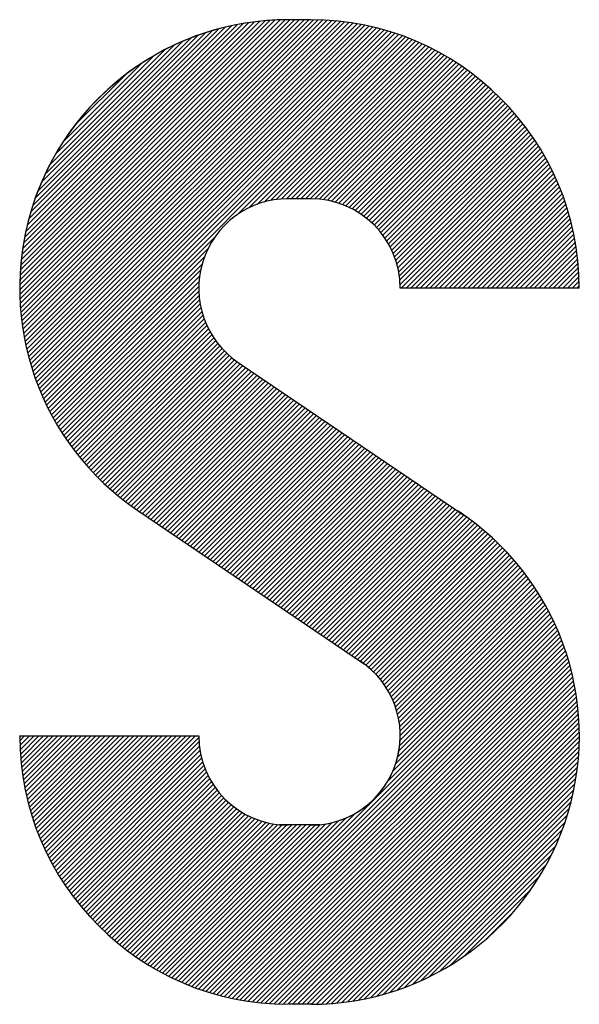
# Model space of a CAD drawing. Header units: millimetres. Extents: x 0 to 1071, y 0 to 742.
# Tile 76 of 130: x 137.62 to 143.75, y 631.25 to 642.03. Entities that reach past the tile are written whole.
import ezdxf

# ---------------------------------------------------------------- set-up
doc = ezdxf.new("R2010")
doc.units = ezdxf.units.MM
doc.header["$LTSCALE"] = 0.454724
doc.layers.add('NoLayerName_001', color=7, linetype='Continuous')

# ---------------------------------------------------------------- blocks, each defined once
blk = doc.blocks.new('*X102')
at = {"color": 7, "linetype": 'Continuous', "lineweight": 25}
for p, q in [((1.0592, 1.7125), (1.624, 2.2773)), ((1.0716, 1.7041), (1.6364, 2.2689)), ((1.084, 1.6957), (1.6488, 2.2605)), ((1.0964, 1.6873), (1.6612, 2.2521)), ((1.1088, 1.6789), (1.6736, 2.2437)), ((1.1212, 1.6706), (1.686, 2.2354)), ((1.1336, 1.6622), (1.6984, 2.227)), ((1.146, 1.6538), (1.7108, 2.2186)), ((1.1584, 1.6454), (1.7232, 2.2102)), ((1.1708, 1.637), (1.7356, 2.2018)), ((1.1832, 1.6286), (1.748, 2.1934)), ((1.1956, 1.6202), (1.7604, 2.185)), ((1.208, 1.6118), (1.7728, 2.1766)), ((1.2204, 1.6034), (1.7852, 2.1682)), ((1.2328, 1.595), (1.7976, 2.1598)), ((1.2452, 1.5866), (1.81, 2.1514)), ((1.2576, 1.5782), (1.8224, 2.143)), ((1.27, 1.5698), (1.8347, 2.1345)), ((1.2824, 1.5614), (1.8468, 2.1257)), ((1.2948, 1.553), (1.8587, 2.1169)), ((1.3072, 1.5446), (1.8705, 2.1079)), ((1.3196, 1.5362), (1.8822, 2.0988)), ((1.332, 1.5278), (1.8937, 2.0895)), ((1.3444, 1.5194), (1.9051, 2.0801)), ((1.3568, 1.5111), (1.9164, 2.0706)), ((1.3692, 1.5027), (1.9275, 2.061)), ((1.3816, 1.4942), (1.9386, 2.0512)), ((1.3935, 1.4853), (1.9494, 2.0413)), ((1.405, 1.476), (1.9602, 2.0312)), ((1.416, 1.4663), (1.9708, 2.021)), ((1.4267, 1.4561), (1.9813, 2.0107)), ((1.437, 1.4456), (1.9917, 2.0003)), ((1.4469, 1.4347), (2.0019, 1.9897)), ((1.4564, 1.4235), (2.012, 1.979)), ((1.4655, 1.4118), (2.022, 1.9682)), ((1.4742, 1.3997), (2.0318, 1.9573)), ((1.4825, 1.3872), (2.0415, 1.9462)), ((1.4904, 1.3743), (2.0511, 1.935)), ((1.4979, 1.3609), (2.0606, 1.9236)), ((1.5049, 1.3471), (2.0699, 1.9121)), ((1.5114, 1.3329), (2.0791, 1.9005)), ((1.5175, 1.3181), (2.0881, 1.8888)), ((1.523, 1.3029), (2.097, 1.8769)), ((1.528, 1.2871), (2.1058, 1.8649)), ((1.5325, 1.2707), (2.1145, 1.8527)), ((1.5363, 1.2537), (2.123, 1.8405)), ((1.5394, 1.2361), (2.1314, 1.828)), ((1.5418, 1.2177), (2.1396, 1.8155)), ((1.5433, 1.1984), (2.1477, 1.8028)), ((1.5435, 1.157), (2.1635, 1.777)), ((1.544, 1.1782), (2.1557, 1.7899)), ((1.5329, 1.084), (2.1861, 1.7372)), ((1.5383, 1.1102), (2.1787, 1.7506)), ((1.5417, 1.1344), (2.1712, 1.7638)), ((1.491, 0.9797), (2.2073, 1.696)), ((1.5121, 1.0216), (2.2004, 1.7099)), ((1.5247, 1.055), (2.1933, 1.7236)), ((0.6164, 0.0843), (2.2141, 1.682)), ((0.6313, 0.0785), (2.2207, 1.6678)), ((0.6465, 0.0728), (2.2272, 1.6535)), ((0.6617, 0.0672), (2.2335, 1.639)), ((0.6772, 0.0619), (2.2397, 1.6244)), ((0.6928, 0.0567), (2.2457, 1.6096)), ((0.7086, 0.0518), (2.2515, 1.5946)), ((0.7247, 0.047), (2.2571, 1.5794)), ((0.7409, 0.0424), (2.2626, 1.5641)), ((0.7573, 0.038), (2.2679, 1.5486)), ((0.7739, 0.0338), (2.273, 1.5329)), ((0.7907, 0.0298), (2.2779, 1.517)), ((0.8077, 0.026), (2.2826, 1.501)), ((0.8249, 0.0225), (2.2872, 1.4847)), ((0.8424, 0.0191), (2.2915, 1.4683)), ((0.8601, 0.016), (2.2957, 1.4516)), ((0.8781, 0.0132), (2.2996, 1.4347)), ((0.8962, 0.0106), (2.3033, 1.4176)), ((0.9147, 0.0082), (2.3068, 1.4003)), ((0.9334, 0.0062), (2.31, 1.3828)), ((0.9524, 0.0044), (2.3131, 1.365)), ((0.9717, 0.0029), (2.3158, 1.347)), ((0.9913, 0.0017), (2.3184, 1.3287)), ((1.0112, 0.0008), (2.3206, 1.3102)), ((1.0314, 0.0002), (2.3226, 1.2914)), ((1.052, 0), (2.3244, 1.2723)), ((1.0728, 0), (2.3258, 1.253)), ((1.0936, 0), (2.3269, 1.2333)), ((1.1144, 0), (2.3277, 1.2133)), ((0, 0.6533), (0.5227, 1.176)), ((0.007, 0.6395), (0.5435, 1.176)), ((0.0141, 0.6259), (0.5643, 1.176)), ((0.0214, 0.6123), (0.5851, 1.176)), ((0.0288, 0.599), (0.6059, 1.176)), ((0.0364, 0.5857), (0.6267, 1.176)), ((0.0441, 0.5726), (0.6475, 1.176)), ((0.0519, 0.5597), (0.6617, 1.1694)), ((1.1352, 0), (2.3282, 1.1929)), ((1.156, 0), (2.3283, 1.1723)), ((0.0599, 0.5469), (0.6625, 1.1495)), ((0.0681, 0.5342), (0.6643, 1.1305)), ((1.1771, 0.0003), (2.328, 1.1512)), ((1.1985, 0.0009), (2.3273, 1.1297)), ((0.0763, 0.5217), (0.6669, 1.1123)), ((0.0847, 0.5093), (0.6702, 1.0948)), ((1.2204, 0.002), (2.3263, 1.1079)), ((1.2427, 0.0035), (2.3248, 1.0856)), ((0.0933, 0.4971), (0.6742, 1.078)), ((0.102, 0.485), (0.6788, 1.0617)), ((0.1108, 0.473), (0.6839, 1.0461)), ((1.2655, 0.0055), (2.3228, 1.0628)), ((1.2888, 0.008), (2.3203, 1.0395)), ((0.1198, 0.4611), (0.6896, 1.031)), ((0.1288, 0.4494), (0.6958, 1.0164)), ((0.1381, 0.4378), (0.7024, 1.0022)), ((1.3126, 0.011), (2.3172, 1.0156)), ((0.1474, 0.4264), (0.7096, 0.9886)), ((0.1569, 0.4151), (0.7171, 0.9753)), ((0.1665, 0.4039), (0.7251, 0.9625)), ((0.1763, 0.3929), (0.7335, 0.9501)), ((1.3371, 0.0147), (2.3136, 0.9912)), ((1.3622, 0.019), (2.3093, 0.9661)), ((0.1861, 0.3819), (0.7423, 0.9381)), ((0.1961, 0.3711), (0.7516, 0.9266)), ((0.2063, 0.3605), (0.7612, 0.9154)), ((1.3879, 0.0239), (2.3043, 0.9403)), ((1.4145, 0.0297), (2.2986, 0.9138)), ((0.2165, 0.35), (0.7712, 0.9046)), ((0.2269, 0.3396), (0.7816, 0.8942)), ((0.2375, 0.3293), (0.7923, 0.8842)), ((0.2481, 0.3191), (0.8035, 0.8745)), ((0.2589, 0.3091), (0.8151, 0.8653)), ((1.4419, 0.0363), (2.2919, 0.8864)), ((0.2698, 0.2992), (0.8271, 0.8565)), ((0.2809, 0.2895), (0.8394, 0.8481)), ((0.2921, 0.2799), (0.8522, 0.8401)), ((0.3034, 0.2704), (0.8655, 0.8325)), ((0.3148, 0.261), (0.8791, 0.8254)), ((0.6016, 0.0903), (1.3485, 0.8372)), ((1.4703, 0.0439), (2.2843, 0.858)), ((1.4998, 0.0527), (2.2756, 0.8284)), ((0.3264, 0.2518), (0.8932, 0.8187)), ((0.3381, 0.2427), (0.9078, 0.8125)), ((0.3499, 0.2338), (0.9229, 0.8068)), ((0.3619, 0.2249), (0.9386, 0.8016)), ((0.374, 0.2163), (0.9548, 0.797)), ((0.3863, 0.2077), (0.9716, 0.793)), ((0.3986, 0.1993), (0.989, 0.7897)), ((0.4112, 0.191), (1.0072, 0.7871)), ((0.4238, 0.1829), (1.0272, 0.7862)), ((0.4366, 0.1749), (1.048, 0.7862)), ((0.4495, 0.167), (1.0688, 0.7862)), ((0.4626, 0.1593), (1.0896, 0.7862)), ((0.4759, 0.1517), (1.1104, 0.7862)), ((0.4892, 0.1443), (1.1312, 0.7862)), ((0.5027, 0.137), (1.152, 0.7862)), ((0.5164, 0.1299), (1.1728, 0.7862)), ((0.5302, 0.1229), (1.1939, 0.7866)), ((0.5442, 0.1161), (1.2181, 0.79)), ((0.5583, 0.1094), (1.2443, 0.7954)), ((0.5726, 0.1029), (1.2733, 0.8036)), ((0.587, 0.0965), (1.3067, 0.8162)), ((1.5306, 0.0627), (2.2656, 0.7976)), ((1.563, 0.0742), (2.2541, 0.7653)), ((1.5971, 0.0875), (2.2407, 0.7312)), ((1.6335, 0.1031), (2.2251, 0.6948)), ((1.6728, 0.1217), (2.2066, 0.6554)), ((1.7162, 0.1442), (2.1841, 0.6121)), ((1.7655, 0.1728), (2.1555, 0.5628)), ((1.8257, 0.2121), (2.1162, 0.5026)), ((1.9184, 0.2841), (2.0442, 0.4098))]:
    blk.add_line(p, q, dxfattribs=at)
blk = doc.blocks.new('*X103')
at = {"color": 7, "linetype": 'Continuous', "lineweight": 25}
for p, q in [((1.4563, 2.817), (2.0194, 3.3801)), ((1.4697, 2.8096), (2.0308, 3.3707)), ((1.4827, 2.8018), (2.042, 3.3611)), ((1.4953, 2.7936), (2.0531, 3.3515)), ((1.5075, 2.785), (2.0641, 3.3416)), ((1.5192, 2.776), (2.075, 3.3317)), ((1.5306, 2.7665), (2.0857, 3.3216)), ((1.5416, 2.7567), (2.0963, 3.3114)), ((1.5521, 2.7465), (2.1067, 3.3011)), ((1.5623, 2.7359), (2.1171, 3.2906)), ((1.5721, 2.7249), (2.1273, 3.28)), ((1.5815, 2.7135), (2.1373, 3.2693)), ((1.5905, 2.7017), (2.1473, 3.2584)), ((1.5991, 2.6895), (2.1571, 3.2474)), ((1.6073, 2.6769), (2.1668, 3.2363)), ((1.6151, 2.6639), (2.1763, 3.2251)), ((1.6224, 2.6504), (2.1857, 3.2137)), ((1.6293, 2.6365), (2.195, 3.2022)), ((1.6358, 2.6221), (2.2041, 3.1905)), ((1.6417, 2.6073), (2.2132, 3.1787)), ((1.6471, 2.5919), (2.222, 3.1668)), ((1.652, 2.5759), (2.2308, 3.1548)), ((1.6562, 2.5594), (2.2394, 3.1426)), ((1.6599, 2.5422), (2.2479, 3.1303)), ((1.6628, 2.5244), (2.2562, 3.1178)), ((1.665, 2.5058), (2.2644, 3.1052)), ((1.6663, 2.4863), (2.2725, 3.0925)), ((1.6727, 2.4719), (2.2804, 3.0796)), ((1.6935, 2.4719), (2.2882, 3.0666)), ((1.7143, 2.4719), (2.2958, 3.0534)), ((1.735, 2.4719), (2.3033, 3.0401)), ((1.7558, 2.4719), (2.3107, 3.0267)), ((1.7766, 2.4719), (2.3179, 3.0131)), ((1.7974, 2.4719), (2.3249, 2.9993)), ((1.8182, 2.4719), (2.3318, 2.9854)), ((1.839, 2.4719), (2.3386, 2.9714)), ((1.8598, 2.4719), (2.3451, 2.9572)), ((1.8806, 2.4719), (2.3516, 2.9428)), ((1.9014, 2.4719), (2.3578, 2.9283)), ((1.9222, 2.4719), (2.364, 2.9136)), ((1.943, 2.4719), (2.3699, 2.8987)), ((1.9638, 2.4719), (2.3757, 2.8837)), ((1.9846, 2.4719), (2.3813, 2.8685)), ((2.0054, 2.4719), (2.3867, 2.8531)), ((2.0262, 2.4719), (2.3919, 2.8376)), ((2.047, 2.4719), (2.397, 2.8218)), ((2.0678, 2.4719), (2.4019, 2.8059)), ((2.0886, 2.4719), (2.4065, 2.7898)), ((2.1094, 2.4719), (2.411, 2.7735)), ((2.1302, 2.4719), (2.4153, 2.757)), ((2.151, 2.4719), (2.4194, 2.7403)), ((2.1718, 2.4719), (2.4233, 2.7233)), ((2.1926, 2.4719), (2.4269, 2.7062)), ((2.2134, 2.4719), (2.4304, 2.6888)), ((2.2342, 2.4719), (2.4336, 2.6712)), ((2.255, 2.4719), (2.4365, 2.6534)), ((2.2758, 2.4719), (2.4392, 2.6353)), ((2.2966, 2.4719), (2.4417, 2.617)), ((2.3174, 2.4719), (2.4439, 2.5984)), ((2.3382, 2.4719), (2.4458, 2.5795)), ((2.359, 2.4719), (2.4475, 2.5604)), ((2.3798, 2.4719), (2.4488, 2.5409)), ((2.4006, 2.4719), (2.4498, 2.5211)), ((2.4214, 2.4719), (2.4506, 2.5011)), ((2.4422, 2.4719), (2.4509, 2.4806)), ((0.3114, 1.6722), (0.8674, 2.2281)), ((0.3215, 1.6614), (0.8767, 2.2167)), ((0.3316, 1.6508), (0.8864, 2.2056)), ((0.3419, 1.6403), (0.8965, 2.1949)), ((0.3524, 1.6299), (0.907, 2.1846)), ((0.3629, 1.6197), (0.9179, 2.1747)), ((0.3736, 1.6096), (0.9292, 2.1651)), ((0.3844, 1.5996), (0.9409, 2.156)), ((0.3954, 1.5897), (0.9529, 2.1473)), ((0.4065, 1.58), (0.9653, 2.1389)), ((0.4177, 1.5704), (0.9777, 2.1305)), ((0.429, 1.561), (0.9901, 2.1221)), ((0.4405, 1.5517), (1.0025, 2.1137)), ((0.4521, 1.5425), (1.0149, 2.1053)), ((0.4639, 1.5334), (1.0273, 2.0969)), ((0.4757, 1.5245), (1.0397, 2.0885)), ((0.4877, 1.5157), (1.0521, 2.0801)), ((0.4999, 1.5071), (1.0646, 2.0717)), ((0.5122, 1.4985), (1.077, 2.0633)), ((0.5246, 1.4901), (1.0894, 2.0549)), ((0.537, 1.4817), (1.1018, 2.0465)), ((0.5494, 1.4733), (1.1142, 2.0381)), ((0.5618, 1.465), (1.1266, 2.0297)), ((0.5742, 1.4566), (1.139, 2.0214)), ((0.5866, 1.4482), (1.1514, 2.013)), ((0.599, 1.4398), (1.1638, 2.0046)), ((0.6114, 1.4314), (1.1762, 1.9962)), ((0.6238, 1.423), (1.1886, 1.9878)), ((0.6362, 1.4146), (1.201, 1.9794)), ((0.6486, 1.4062), (1.2134, 1.971)), ((0.661, 1.3978), (1.2258, 1.9626)), ((0.6734, 1.3894), (1.2382, 1.9542)), ((0.6858, 1.381), (1.2506, 1.9458)), ((0.6982, 1.3726), (1.263, 1.9374)), ((0.7106, 1.3642), (1.2754, 1.929)), ((0.723, 1.3558), (1.2878, 1.9206)), ((0.7354, 1.3474), (1.3002, 1.9122)), ((0.7478, 1.339), (1.3126, 1.9038)), ((0.7602, 1.3306), (1.325, 1.8954)), ((0.7726, 1.3222), (1.3374, 1.887)), ((0.785, 1.3138), (1.3498, 1.8786)), ((0.7974, 1.3054), (1.3622, 1.8702)), ((0.8098, 1.2971), (1.3746, 1.8619)), ((0.8222, 1.2887), (1.387, 1.8535)), ((0.8346, 1.2803), (1.3994, 1.8451)), ((0.847, 1.2719), (1.4118, 1.8367)), ((0.8594, 1.2635), (1.4242, 1.8283)), ((0.8718, 1.2551), (1.4366, 1.8199)), ((0.8842, 1.2467), (1.449, 1.8115)), ((0.8966, 1.2383), (1.4614, 1.8031)), ((0.909, 1.2299), (1.4738, 1.7947)), ((0.9214, 1.2215), (1.4862, 1.7863)), ((0.9338, 1.2131), (1.4986, 1.7779)), ((0.9462, 1.2047), (1.511, 1.7695)), ((0.9586, 1.1963), (1.5234, 1.7611)), ((0.971, 1.1879), (1.5358, 1.7527)), ((0.9834, 1.1795), (1.5482, 1.7443)), ((0.9959, 1.1711), (1.5606, 1.7359)), ((1.0083, 1.1627), (1.5731, 1.7275)), ((1.0207, 1.1543), (1.5855, 1.7191)), ((1.0331, 1.1459), (1.5979, 1.7107)), ((1.0455, 1.1376), (1.6103, 1.7023)), ((1.0579, 1.1292), (1.6227, 1.694)), ((1.0703, 1.1208), (1.6351, 1.6856)), ((1.0827, 1.1124), (1.6475, 1.6772)), ((1.0951, 1.104), (1.6599, 1.6688)), ((1.1075, 1.0956), (1.6723, 1.6604)), ((1.1199, 1.0872), (1.6847, 1.652)), ((1.1323, 1.0788), (1.6971, 1.6436)), ((1.1447, 1.0704), (1.7095, 1.6352)), ((1.1571, 1.062), (1.7219, 1.6268)), ((1.1695, 1.0536), (1.7343, 1.6184)), ((0, 0.508), (0.0007, 0.5087)), ((0.0002, 0.4874), (0.0215, 0.5087)), ((0.0007, 0.4672), (0.0423, 0.5087)), ((0.0016, 0.4473), (0.0631, 0.5087)), ((0.0028, 0.4277), (0.0839, 0.5087)), ((0.0043, 0.4084), (0.1047, 0.5087)), ((0.0061, 0.3894), (0.1255, 0.5087)), ((0.0082, 0.3706), (0.1463, 0.5087)), ((0.0105, 0.3522), (0.1671, 0.5087)), ((0.0131, 0.334), (0.1879, 0.5087)), ((0.016, 0.316), (0.2087, 0.5087)), ((0.019, 0.2983), (0.2295, 0.5087)), ((0.0224, 0.2808), (0.2503, 0.5087)), ((0.0259, 0.2636), (0.2711, 0.5087)), ((0.0297, 0.2466), (0.2919, 0.5087)), ((0.0337, 0.2297), (0.3127, 0.5087)), ((0.0379, 0.2131), (0.3334, 0.5087)), ((0.0422, 0.1967), (0.3542, 0.5087)), ((0.0468, 0.1805), (0.375, 0.5087)), ((0.0516, 0.1645), (0.3958, 0.5087)), ((0.0566, 0.1487), (0.4166, 0.5087)), ((0.0617, 0.133), (0.4374, 0.5087)), ((0.0671, 0.1176), (0.4582, 0.5087)), ((0.0726, 0.1023), (0.479, 0.5087)), ((0.0783, 0.0872), (0.4998, 0.5087)), ((0.0841, 0.0722), (0.5206, 0.5087)), ((0.0902, 0.0575), (0.5414, 0.5087)), ((0.0964, 0.0429), (0.5622, 0.5087)), ((0.1027, 0.0284), (0.583, 0.5087)), ((0.1092, 0.0141), (0.6038, 0.5087)), ((0.1159, 0), (0.6246, 0.5087))]:
    blk.add_line(p, q, dxfattribs=at)
blk = doc.blocks.new('*X104')
at = {"color": 7, "linetype": 'Continuous', "lineweight": 25}
for p, q in [((0, 0.78), (1.183, 1.9629)), ((0.0001, 0.8008), (1.1621, 1.9629)), ((0.0003, 0.7595), (1.2038, 1.9629)), ((0.0005, 0.8221), (1.1409, 1.9624)), ((0.0009, 0.7393), (1.2246, 1.9629)), ((0.0014, 0.8437), (1.1192, 1.9616)), ((0.0019, 0.7195), (1.2454, 1.9629)), ((0.0027, 0.8658), (1.0971, 1.9603)), ((0.0032, 0.6999), (1.2662, 1.9629)), ((0.0044, 0.8883), (1.0746, 1.9585)), ((0.0047, 0.6807), (1.2869, 1.9629)), ((0.0066, 0.6618), (1.3073, 1.9625)), ((0.0066, 0.9114), (1.0516, 1.9563)), ((0.0087, 0.6431), (1.3274, 1.9618)), ((0.0094, 0.9349), (1.028, 1.9535)), ((0.0112, 0.6247), (1.3471, 1.9607)), ((0.0127, 0.959), (1.0039, 1.9502)), ((0.0138, 0.6066), (1.3666, 1.9593)), ((0.0166, 0.9838), (0.9791, 1.9463)), ((0.0167, 0.5887), (1.3857, 1.9577)), ((0.0199, 0.5711), (1.4045, 1.9557)), ((0.0213, 1.0092), (0.9537, 1.9417)), ((0.0233, 0.5536), (1.4231, 1.9535)), ((0.0269, 0.5364), (1.4414, 1.951)), ((0.0307, 0.5195), (1.4595, 1.9483)), ((0.0347, 0.5027), (1.4773, 1.9453)), ((0.039, 0.4862), (1.4949, 1.9421)), ((0.0266, 1.0353), (0.9276, 1.9363)), ((0.0328, 1.0623), (0.9006, 1.9302)), ((0.0399, 1.0902), (0.8727, 1.9231)), ((0.0434, 0.4698), (1.5123, 1.9387)), ((0.048, 0.4536), (1.5294, 1.935)), ((0.048, 1.1191), (0.8438, 1.9149)), ((0.0529, 0.4377), (1.5463, 1.9311)), ((0.0573, 1.1492), (0.8137, 1.9056)), ((0.0579, 0.4219), (1.563, 1.927)), ((0.0631, 0.4063), (1.5795, 1.9227)), ((0.0685, 0.3909), (1.5958, 1.9182)), ((0.074, 0.3757), (1.6119, 1.9135)), ((0.0798, 0.3606), (1.6278, 1.9086)), ((0.0857, 0.3457), (1.6435, 1.9036)), ((0.0917, 0.331), (1.6591, 1.8983)), ((0.068, 1.1807), (0.7822, 1.8949)), ((0.0804, 1.2139), (0.7491, 1.8826)), ((0.0947, 1.249), (0.7139, 1.8682)), ((0.098, 0.3164), (1.6744, 1.8929)), ((0.1044, 0.302), (1.6896, 1.8873)), ((0.1109, 0.2878), (1.7046, 1.8815)), ((0.952, 1.1081), (1.7195, 1.8755)), ((1.0029, 1.1381), (1.7342, 1.8694)), ((1.0395, 1.1539), (1.7487, 1.8631)), ((1.0704, 1.164), (1.7631, 1.8567)), ((0.1117, 1.2868), (0.6762, 1.8513)), ((0.1319, 1.3278), (0.6351, 1.831)), ((1.0978, 1.1707), (1.7773, 1.8501)), ((1.1229, 1.175), (1.7913, 1.8434)), ((1.1462, 1.1775), (1.8052, 1.8364)), ((1.1681, 1.1785), (1.8189, 1.8294)), ((1.189, 1.1786), (1.8325, 1.8222)), ((1.2098, 1.1786), (1.846, 1.8148)), ((0.157, 1.3737), (0.5892, 1.8059)), ((0.1899, 1.4274), (0.5356, 1.773)), ((1.2306, 1.1786), (1.8593, 1.8073)), ((1.2514, 1.1786), (1.8724, 1.7997)), ((1.2722, 1.1786), (1.8854, 1.7919)), ((1.2925, 1.1782), (1.8983, 1.784)), ((1.312, 1.1768), (1.911, 1.7759)), ((1.3305, 1.1746), (1.9236, 1.7677)), ((1.3483, 1.1716), (1.936, 1.7593)), ((1.3655, 1.1679), (1.9484, 1.7508)), ((1.3819, 1.1636), (1.9605, 1.7422)), ((1.3978, 1.1587), (1.9726, 1.7335)), ((0.239, 1.4973), (0.4656, 1.7239)), ((1.4132, 1.1533), (1.9845, 1.7246)), ((1.428, 1.1473), (1.9962, 1.7155)), ((1.4424, 1.1409), (2.0079, 1.7064)), ((0.1176, 0.2737), (0.8549, 1.0109)), ((0.1245, 0.2597), (0.8248, 0.96)), ((0.1315, 0.2459), (0.809, 0.9234)), ((0.1387, 0.2323), (0.7989, 0.8926)), ((0.146, 0.2188), (0.7923, 0.8651)), ((0.1534, 0.2055), (0.788, 0.84)), ((0.161, 0.1923), (0.7855, 0.8167)), ((0.1688, 0.1793), (0.7844, 0.7948)), ((0.1767, 0.1663), (0.7845, 0.7742)), ((0.1847, 0.1536), (0.7856, 0.7545)), ((0.1929, 0.141), (0.7876, 0.7357)), ((0.2012, 0.1285), (0.7904, 0.7177)), ((0.2096, 0.1161), (0.7939, 0.7003)), ((0.2182, 0.1039), (0.798, 0.6837)), ((0.227, 0.0918), (0.8027, 0.6676)), ((0.2358, 0.0799), (0.808, 0.6521)), ((0.2448, 0.0681), (0.8138, 0.6371)), ((0.2539, 0.0564), (0.8202, 0.6226)), ((0.2632, 0.0449), (0.8269, 0.6086)), ((0.2726, 0.0334), (0.8342, 0.5951)), ((0.2821, 0.0222), (0.8419, 0.5819)), ((0.2917, 0.011), (0.85, 0.5693)), ((0.3015, 0), (0.8585, 0.557))]:
    blk.add_line(p, q, dxfattribs=at)
blk = doc.blocks.new('JZB_0005')
at = {"layer": 'NoLayerName_001', "color": 7, "linetype": 'Continuous', "lineweight": 25}
for p, q in [((24.5208, 4.3137), (24.4227, 4.3137)), ((24.5208, 3.5294), (24.4227, 3.5294)), ((24.9129, 3.1396), (25.6972, 3.1396)), ((24.2029, 2.8125), (25.1956, 2.1406)), ((23.7633, 2.163), (24.756, 1.4911)), ((23.2463, 1.1765), (24.0306, 1.1765)), ((24.5595, 0.7867), (24.384, 0.7867)), ((24.525, 0.0004), (24.427, 0.0004))]:
    blk.add_line(p, q, dxfattribs=at)
for centre, radius, start, end in [((24.4227, 3.1373), 1.1765, 90, 180), ((24.4227, 3.1373), 1.1765, 90, 235.9071), ((24.5208, 3.1373), 1.1765, 0, 90), ((24.4227, 3.1373), 0.3922, 90, 235.9071), ((24.5208, 3.1373), 0.3922, 0, 90), ((24.5208, 1.1769), 1.1765, 270, 56.8162), ((24.5208, 1.1769), 0.3922, 270, 56.8162), ((24.4227, 1.1769), 1.1765, 180, 270), ((24.4227, 1.1769), 0.3922, 180, 270), ((24.5208, 1.1769), 0.3922, 270, 0)]:
    blk.add_arc(centre, radius, start, end, dxfattribs=at)
for name, p in [('*X104', (23.2463, 2.3508)), ('*X103', (23.2463, 0.6677)), ('*X102', (23.369, 0.0004))]:
    blk.add_blockref(name, p)

msp = doc.modelspace()

# ---------------------------------------------------------------- block references
at = {"layer": 'NoLayerName_001', "xscale": 2.5, "yscale": 2.5, "zscale": 2.5}
msp.add_blockref('JZB_0005', (79.506898, 631.25), dxfattribs=at)

doc.saveas('drawing.dxf')
